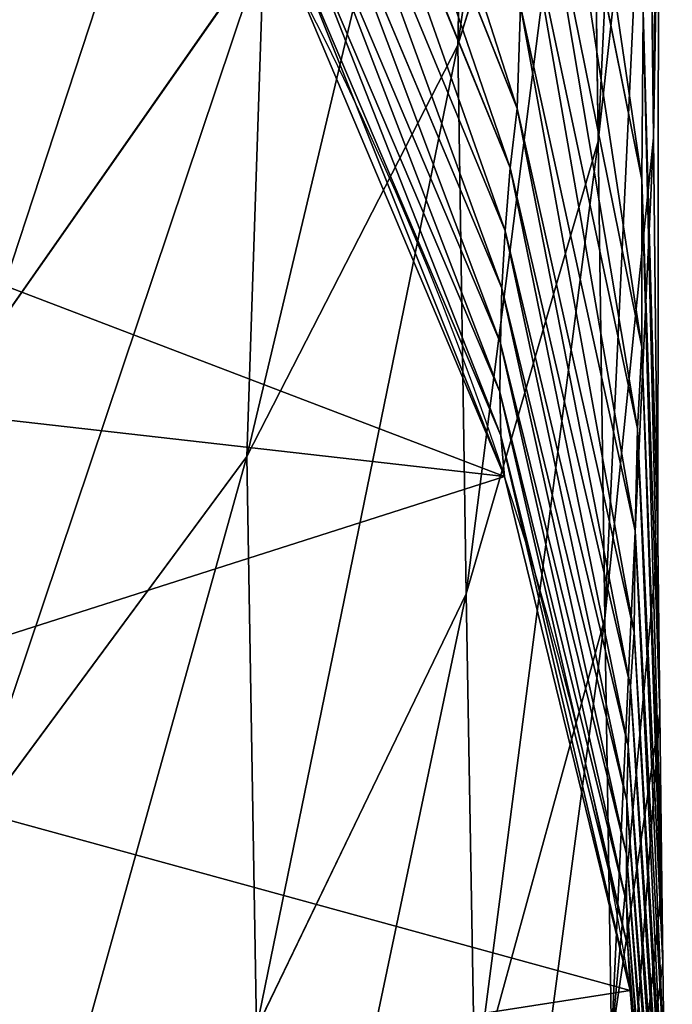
# Model space of a CAD drawing. Extents: x 0 to 21.4, y 0 to 18.7.
# Tile 19 of 256: x 11.998 to 12.303, y 1.814 to 2.274. Entities that reach past the tile are written whole.
import ezdxf

# ---------------------------------------------------------------- set-up
doc = ezdxf.new("R2010")
doc.units = 0
doc.header["$LTSCALE"] = 2.54
doc.layers.get('0').update_dxf_attribs({"color": 13, "linetype": 'CONTINUOUS'})

# ---------------------------------------------------------------- blocks, each defined once
blk = doc.blocks.new('GRUPUJ_36')
at = {"color": 0}
for p, q in [((13.59847529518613, 10.44924152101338, 1.55820412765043), (13.34923106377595, 10.435686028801, 1.480980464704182)), ((13.59847529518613, 10.44924152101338, 1.55820412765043), (13.34923106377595, 10.435686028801, 1.480980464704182)), ((13.64580927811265, 10.44989200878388, 1.465718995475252), (13.39667897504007, 10.43510345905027, 1.394975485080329)), ((13.64580927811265, 10.44989200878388, 1.465718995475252), (13.39667897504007, 10.43510345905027, 1.394975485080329)), ((13.669090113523, 10.45027832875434, 1.402263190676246), (13.42197636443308, 10.43344084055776, 1.334577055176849)), ((13.669090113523, 10.45027832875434, 1.402263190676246), (13.42197636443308, 10.43344084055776, 1.334577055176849)), ((13.69585960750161, 10.45072253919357, 1.32929846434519), (13.44998087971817, 10.43240965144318, 1.26510047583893)), ((13.69585960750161, 10.45072253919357, 1.32929846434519), (13.44998087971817, 10.43240965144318, 1.26510047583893)), ((13.72029755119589, 10.45112806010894, 1.262688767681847), (13.4754242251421, 10.43173508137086, 1.200906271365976)), ((13.72029755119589, 10.45112806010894, 1.262688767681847), (13.4754242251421, 10.43173508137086, 1.200906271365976)), ((13.74473549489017, 10.4515335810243, 1.196079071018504), (13.50035242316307, 10.43155994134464, 1.136316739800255)), ((13.74473549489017, 10.4515335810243, 1.196079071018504), (13.50035242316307, 10.43155994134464, 1.136316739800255)), ((13.76748304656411, 10.45204054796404, 1.099026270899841), (13.52299237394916, 10.43158832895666, 1.043909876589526)), ((13.76748304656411, 10.45204054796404, 1.099026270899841), (13.52299237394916, 10.43158832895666, 1.043909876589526)), ((13.78888038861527, 10.45251742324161, 1.007734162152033), (13.54384451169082, 10.43212971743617, 0.956439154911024)), ((13.78888038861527, 10.45251742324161, 1.007734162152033), (13.54384451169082, 10.43212971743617, 0.956439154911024)), ((13.59847529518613, 10.44924152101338, 1.55820412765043), (13.55114131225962, 10.44859103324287, 1.650689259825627)), ((13.59847529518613, 10.44924152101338, 1.55820412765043), (13.55114131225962, 10.44859103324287, 1.650689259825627)), ((13.35410038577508, 10.44616527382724, 1.959334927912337), (12.91387061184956, 10.44668608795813, 2.041580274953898)), ((13.16561216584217, 10.44413497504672, 2.176044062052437), (12.91387061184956, 10.44668608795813, 2.041580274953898)), ((13.35410038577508, 10.44616527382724, 1.959334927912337), (12.91387061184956, 10.44668608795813, 2.041580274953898)), ((13.16561216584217, 10.44413497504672, 2.176044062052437), (12.91387061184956, 10.44668608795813, 2.041580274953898)), ((13.35410038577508, 10.44616527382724, 1.959334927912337), (13.10645406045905, 10.4393822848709, 1.847080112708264)), ((13.35410038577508, 10.44616527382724, 1.959334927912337), (13.10645406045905, 10.4393822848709, 1.847080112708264)), ((13.35410038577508, 10.44616527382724, 1.959334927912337), (13.16561216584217, 10.44413497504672, 2.176044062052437)), ((13.35410038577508, 10.44616527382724, 1.959334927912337), (13.16561216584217, 10.44413497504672, 2.176044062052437)), ((13.43452791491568, 10.44712951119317, 1.840363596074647), (13.18508498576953, 10.43877026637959, 1.739668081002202)), ((13.43452791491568, 10.44712951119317, 1.840363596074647), (13.18508498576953, 10.43877026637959, 1.739668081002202)), ((13.51495544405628, 10.44809374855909, 1.721392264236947), (13.26346757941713, 10.43879744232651, 1.631631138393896)), ((13.51495544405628, 10.44809374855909, 1.721392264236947), (13.26346757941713, 10.43879744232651, 1.631631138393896)), ((13.55114131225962, 10.44859103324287, 1.650689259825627), (13.30144396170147, 10.43676290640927, 1.566426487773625)), ((13.55114131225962, 10.44859103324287, 1.650689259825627), (13.30144396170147, 10.43676290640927, 1.566426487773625)), ((13.43452791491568, 10.44712951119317, 1.840363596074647), (13.35410038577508, 10.44616527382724, 1.959334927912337)), ((13.43452791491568, 10.44712951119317, 1.840363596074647), (13.35410038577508, 10.44616527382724, 1.959334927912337)), ((13.58732212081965, 10.42461923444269, 2.035300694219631), (13.35410038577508, 10.44616527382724, 1.959334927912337)), ((13.58732212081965, 10.42461923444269, 2.035300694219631), (13.35410038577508, 10.44616527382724, 1.959334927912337)), ((13.51495544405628, 10.44809374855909, 1.721392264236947), (13.43452791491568, 10.44712951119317, 1.840363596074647)), ((13.51495544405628, 10.44809374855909, 1.721392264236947), (13.43452791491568, 10.44712951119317, 1.840363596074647)), ((13.55114131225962, 10.44859103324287, 1.650689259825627), (13.51495544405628, 10.44809374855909, 1.721392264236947)), ((13.55114131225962, 10.44859103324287, 1.650689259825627), (13.51495544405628, 10.44809374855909, 1.721392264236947)), ((13.74543204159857, 10.42418309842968, 1.798566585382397), (13.51495544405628, 10.44809374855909, 1.721392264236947)), ((13.74543204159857, 10.42418309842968, 1.798566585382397), (13.51495544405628, 10.44809374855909, 1.721392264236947)), ((13.16561216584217, 10.44413497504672, 2.176044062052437), (12.95226565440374, 10.44203274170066, 2.368329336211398)), ((13.16561216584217, 10.44413497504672, 2.176044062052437), (12.95226565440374, 10.44203274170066, 2.368329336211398)), ((13.16723254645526, 10.41832882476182, 2.475733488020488), (12.95226565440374, 10.44203274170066, 2.368329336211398)), ((13.16723254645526, 10.41832882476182, 2.475733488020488), (12.95226565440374, 10.44203274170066, 2.368329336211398)), ((13.3902304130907, 10.42150207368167, 2.268103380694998), (13.16561216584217, 10.44413497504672, 2.176044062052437)), ((13.3902304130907, 10.42150207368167, 2.268103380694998), (13.16561216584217, 10.44413497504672, 2.176044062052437)), ((13.18508498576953, 10.43877026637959, 1.739668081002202), (12.93914044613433, 10.38935892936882, 1.63808735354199)), ((13.18508498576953, 10.43877026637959, 1.739668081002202), (12.93914044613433, 10.38935892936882, 1.63808735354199)), ((13.26346757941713, 10.43879744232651, 1.631631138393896), (13.01545698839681, 10.38860644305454, 1.54172604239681)), ((13.26346757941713, 10.43879744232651, 1.631631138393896), (13.01545698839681, 10.38860644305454, 1.54172604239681)), ((13.30144396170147, 10.43676290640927, 1.566426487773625), (13.05558952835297, 10.38452169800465, 1.482337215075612)), ((13.30144396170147, 10.43676290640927, 1.566426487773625), (13.05558952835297, 10.38452169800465, 1.482337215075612)), ((13.34923106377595, 10.435686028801, 1.480980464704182), (13.10409069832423, 10.38203772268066, 1.404339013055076)), ((13.34923106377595, 10.435686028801, 1.480980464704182), (13.10409069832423, 10.38203772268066, 1.404339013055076)), ((13.18508498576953, 10.43877026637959, 1.739668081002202), (13.10645406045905, 10.4393822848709, 1.847080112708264)), ((13.18508498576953, 10.43877026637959, 1.739668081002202), (13.10645406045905, 10.4393822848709, 1.847080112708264)), ((13.26346757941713, 10.43879744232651, 1.631631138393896), (13.18508498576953, 10.43877026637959, 1.739668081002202)), ((13.26346757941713, 10.43879744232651, 1.631631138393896), (13.18508498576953, 10.43877026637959, 1.739668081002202)), ((13.30144396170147, 10.43676290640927, 1.566426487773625), (13.26346757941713, 10.43879744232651, 1.631631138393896)), ((13.30144396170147, 10.43676290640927, 1.566426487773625), (13.26346757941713, 10.43879744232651, 1.631631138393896)), ((13.34923106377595, 10.435686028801, 1.480980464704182), (13.30144396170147, 10.43676290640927, 1.566426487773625)), ((13.34923106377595, 10.435686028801, 1.480980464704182), (13.30144396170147, 10.43676290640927, 1.566426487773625)), ((13.39667897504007, 10.43510345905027, 1.394975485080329), (13.34923106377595, 10.435686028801, 1.480980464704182)), ((13.39667897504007, 10.43510345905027, 1.394975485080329), (13.34923106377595, 10.435686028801, 1.480980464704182)), ((13.39667897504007, 10.43510345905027, 1.394975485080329), (13.15189030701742, 10.3804457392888, 1.325151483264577)), ((13.39667897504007, 10.43510345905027, 1.394975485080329), (13.15189030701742, 10.3804457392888, 1.325151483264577)), ((13.42197636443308, 10.43344084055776, 1.334577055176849), (13.1796033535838, 10.37712436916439, 1.267871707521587)), ((13.42197636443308, 10.43344084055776, 1.334577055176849), (13.1796033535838, 10.37712436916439, 1.267871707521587)), ((13.44998087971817, 10.43240965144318, 1.26510047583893), (13.20917321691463, 10.37489430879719, 1.201958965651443)), ((13.44998087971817, 10.43240965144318, 1.26510047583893), (13.20917321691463, 10.37489430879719, 1.201958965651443)), ((13.4754242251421, 10.43173508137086, 1.200906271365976), (13.23591419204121, 10.37333993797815, 1.140155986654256)), ((13.4754242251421, 10.43173508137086, 1.200906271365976), (13.23591419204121, 10.37333993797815, 1.140155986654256)), ((13.50035242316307, 10.43155994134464, 1.136316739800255), (13.26156519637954, 10.37268680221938, 1.077517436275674)), ((13.50035242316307, 10.43155994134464, 1.136316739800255), (13.26156519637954, 10.37268680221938, 1.077517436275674)), ((13.52299237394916, 10.43158832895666, 1.043909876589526), (13.28431880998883, 10.37231661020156, 0.9898847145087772)), ((13.52299237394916, 10.43158832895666, 1.043909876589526), (13.28431880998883, 10.37231661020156, 0.9898847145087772)), ((13.54384451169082, 10.43212971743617, 0.956439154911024), (13.30478463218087, 10.37289715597, 0.9062883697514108)), ((13.54384451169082, 10.43212971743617, 0.956439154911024), (13.30478463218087, 10.37289715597, 0.9062883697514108)), ((13.42197636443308, 10.43344084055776, 1.334577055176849), (13.39667897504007, 10.43510345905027, 1.394975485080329)), ((13.42197636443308, 10.43344084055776, 1.334577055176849), (13.39667897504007, 10.43510345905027, 1.394975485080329)), ((13.44998087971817, 10.43240965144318, 1.26510047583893), (13.42197636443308, 10.43344084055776, 1.334577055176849)), ((13.44998087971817, 10.43240965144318, 1.26510047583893), (13.42197636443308, 10.43344084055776, 1.334577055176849)), ((13.4754242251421, 10.43173508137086, 1.200906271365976), (13.44998087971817, 10.43240965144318, 1.26510047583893)), ((13.4754242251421, 10.43173508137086, 1.200906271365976), (13.44998087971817, 10.43240965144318, 1.26510047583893)), ((13.50035242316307, 10.43155994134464, 1.136316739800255), (13.4754242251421, 10.43173508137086, 1.200906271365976)), ((13.50035242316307, 10.43155994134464, 1.136316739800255), (13.4754242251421, 10.43173508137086, 1.200906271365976)), ((13.52299237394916, 10.43158832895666, 1.043909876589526), (13.50035242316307, 10.43155994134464, 1.136316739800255)), ((13.52299237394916, 10.43158832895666, 1.043909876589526), (13.50035242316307, 10.43155994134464, 1.136316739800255)), ((13.54384451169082, 10.43212971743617, 0.956439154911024), (13.52299237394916, 10.43158832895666, 1.043909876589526)), ((13.54384451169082, 10.43212971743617, 0.956439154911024), (13.52299237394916, 10.43158832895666, 1.043909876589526)), ((13.56408572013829, 10.43325877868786, 0.8687780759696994), (13.54384451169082, 10.43212971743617, 0.956439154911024)), ((13.56408572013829, 10.43325877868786, 0.8687780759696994), (13.54384451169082, 10.43212971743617, 0.956439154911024)), ((13.3902304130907, 10.42150207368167, 2.268103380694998), (13.16723254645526, 10.41832882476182, 2.475733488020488)), ((13.3902304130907, 10.42150207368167, 2.268103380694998), (13.16723254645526, 10.41832882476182, 2.475733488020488)), ((13.58732212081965, 10.42461923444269, 2.035300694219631), (13.3902304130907, 10.42150207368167, 2.268103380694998)), ((13.58732212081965, 10.42461923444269, 2.035300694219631), (13.3902304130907, 10.42150207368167, 2.268103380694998)), ((13.61139493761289, 10.3606872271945, 2.358590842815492), (13.3902304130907, 10.42150207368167, 2.268103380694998)), ((13.61139493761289, 10.3606872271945, 2.358590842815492), (13.3902304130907, 10.42150207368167, 2.268103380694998)), ((13.16723254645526, 10.41832882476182, 2.475733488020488), (12.92151423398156, 10.41509829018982, 2.655266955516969)), ((13.16723254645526, 10.41832882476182, 2.475733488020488), (12.92151423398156, 10.41509829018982, 2.655266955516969)), ((13.37878315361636, 10.35670850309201, 2.582220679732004), (13.16723254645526, 10.41832882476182, 2.475733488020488)), ((13.37878315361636, 10.35670850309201, 2.582220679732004), (13.16723254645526, 10.41832882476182, 2.475733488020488)), ((13.12226557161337, 10.35266047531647, 2.776880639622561), (12.92151423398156, 10.41509829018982, 2.655266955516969)), ((13.12226557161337, 10.35266047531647, 2.776880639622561), (12.92151423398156, 10.41509829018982, 2.655266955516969)), ((13.15189030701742, 10.3804457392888, 1.325151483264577), (12.9174707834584, 10.28726470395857, 1.257966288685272)), ((13.15189030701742, 10.3804457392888, 1.325151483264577), (12.9174707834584, 10.28726470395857, 1.257966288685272)), ((13.15189030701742, 10.3804457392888, 1.325151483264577), (13.10409069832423, 10.38203772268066, 1.404339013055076)), ((13.15189030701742, 10.3804457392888, 1.325151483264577), (13.10409069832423, 10.38203772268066, 1.404339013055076)), ((13.1796033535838, 10.37712436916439, 1.267871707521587), (13.15189030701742, 10.3804457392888, 1.325151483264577)), ((13.1796033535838, 10.37712436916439, 1.267871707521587), (13.15189030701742, 10.3804457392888, 1.325151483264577)), ((13.1796033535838, 10.37712436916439, 1.267871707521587), (12.94793910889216, 10.28271561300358, 1.2037896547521)), ((13.1796033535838, 10.37712436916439, 1.267871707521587), (12.94793910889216, 10.28271561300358, 1.2037896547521)), ((13.20917321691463, 10.37489430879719, 1.201958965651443), (13.1796033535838, 10.37712436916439, 1.267871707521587)), ((13.20917321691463, 10.37489430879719, 1.201958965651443), (13.1796033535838, 10.37712436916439, 1.267871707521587)), ((13.20917321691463, 10.37489430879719, 1.201958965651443), (12.97936610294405, 10.27959272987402, 1.141428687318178)), ((13.20917321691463, 10.37489430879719, 1.201958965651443), (12.97936610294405, 10.27959272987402, 1.141428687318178)), ((13.23591419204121, 10.37333993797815, 1.140155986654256), (13.00766498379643, 10.27738051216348, 1.081933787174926)), ((13.23591419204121, 10.37333993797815, 1.140155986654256), (13.00766498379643, 10.27738051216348, 1.081933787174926)), ((13.26156519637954, 10.37268680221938, 1.077517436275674), (13.03425354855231, 10.27636381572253, 1.02112899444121)), ((13.26156519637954, 10.37268680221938, 1.077517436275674), (13.03425354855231, 10.27636381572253, 1.02112899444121)), ((13.28431880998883, 10.37231661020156, 0.9898847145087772), (13.05733928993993, 10.27568485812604, 0.9382810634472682)), ((13.28431880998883, 10.37231661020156, 0.9898847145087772), (13.05733928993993, 10.27568485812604, 0.9382810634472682)), ((13.30478463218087, 10.37289715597, 0.9062883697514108), (13.07758719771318, 10.27627824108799, 0.8585166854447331)), ((13.30478463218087, 10.37289715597, 0.9062883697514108), (13.07758719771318, 10.27627824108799, 0.8585166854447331)), ((13.23591419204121, 10.37333993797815, 1.140155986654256), (13.20917321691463, 10.37489430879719, 1.201958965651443)), ((13.23591419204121, 10.37333993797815, 1.140155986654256), (13.20917321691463, 10.37489430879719, 1.201958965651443)), ((13.26156519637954, 10.37268680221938, 1.077517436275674), (13.23591419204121, 10.37333993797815, 1.140155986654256)), ((13.26156519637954, 10.37268680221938, 1.077517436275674), (13.23591419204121, 10.37333993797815, 1.140155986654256)), ((13.28431880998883, 10.37231661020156, 0.9898847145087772), (13.26156519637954, 10.37268680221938, 1.077517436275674)), ((13.28431880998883, 10.37231661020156, 0.9898847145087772), (13.26156519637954, 10.37268680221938, 1.077517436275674)), ((13.30478463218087, 10.37289715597, 0.9062883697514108), (13.28431880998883, 10.37231661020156, 0.9898847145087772)), ((13.30478463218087, 10.37289715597, 0.9062883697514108), (13.28431880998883, 10.37231661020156, 0.9898847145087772)), ((13.32395577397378, 10.37453817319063, 0.8222877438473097), (13.30478463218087, 10.37289715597, 0.9062883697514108)), ((13.32395577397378, 10.37453817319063, 0.8222877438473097), (13.30478463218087, 10.37289715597, 0.9062883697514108)), ((13.12226557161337, 10.35266047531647, 2.776880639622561), (12.87763231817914, 10.35799771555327, 2.915453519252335)), ((13.12226557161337, 10.35266047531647, 2.776880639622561), (12.87763231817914, 10.35799771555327, 2.915453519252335)), ((13.61139493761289, 10.3606872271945, 2.358590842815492), (13.37878315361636, 10.35670850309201, 2.582220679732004)), ((13.61139493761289, 10.3606872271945, 2.358590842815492), (13.37878315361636, 10.35670850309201, 2.582220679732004)), ((13.37878315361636, 10.35670850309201, 2.582220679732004), (13.12226557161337, 10.35266047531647, 2.776880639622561)), ((13.37878315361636, 10.35670850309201, 2.582220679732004), (13.12226557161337, 10.35266047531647, 2.776880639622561)), ((13.31451252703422, 10.2541135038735, 2.89520650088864), (13.12226557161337, 10.35266047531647, 2.776880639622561)), ((13.31451252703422, 10.2541135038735, 2.89520650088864), (13.12226557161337, 10.35266047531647, 2.776880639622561)), ((13.58170839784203, 10.25868907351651, 2.685168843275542), (13.37878315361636, 10.35670850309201, 2.582220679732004)), ((13.58170839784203, 10.25868907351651, 2.685168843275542), (13.37878315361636, 10.35670850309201, 2.582220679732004)), ((13.31451252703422, 10.2541135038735, 2.89520650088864), (13.07616573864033, 10.26199133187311, 3.034508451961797)), ((13.26256001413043, 10.13140921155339, 3.146743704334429), (13.07616573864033, 10.26199133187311, 3.034508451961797)), ((13.31451252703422, 10.2541135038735, 2.89520650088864), (13.07616573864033, 10.26199133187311, 3.034508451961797)), ((13.26256001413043, 10.13140921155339, 3.146743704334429), (13.07616573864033, 10.26199133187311, 3.034508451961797)), ((13.58170839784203, 10.25868907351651, 2.685168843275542), (13.31451252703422, 10.2541135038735, 2.89520650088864)), ((13.58170839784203, 10.25868907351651, 2.685168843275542), (13.31451252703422, 10.2541135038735, 2.89520650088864)), ((13.4935213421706, 10.12188392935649, 3.007330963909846), (13.31451252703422, 10.2541135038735, 2.89520650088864)), ((13.4935213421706, 10.12188392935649, 3.007330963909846), (13.31451252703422, 10.2541135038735, 2.89520650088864))]:
    blk.add_line(p, q, dxfattribs=at)
at = {"color": 0, "extrusion": (0.1900753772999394, -2.686238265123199e-30, -0.9817694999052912)}
blk.add_arc((8.85, 13.7327025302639, 1.725258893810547), 1.602994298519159, 270.0000000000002, 3.053332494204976e-13, dxfattribs=at)
blk.add_arc((8.85, 13.7327025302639, 1.725258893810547), 1.602994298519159, 270.0000000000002, 3.053332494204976e-13, dxfattribs=at)
blk.add_arc((8.85, 13.7327025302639, 1.725258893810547), 1.602994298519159, 270.0000000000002, 3.053332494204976e-13, dxfattribs=at)
blk.add_arc((8.85, 13.7327025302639, 1.725258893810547), 1.602994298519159, 270.0000000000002, 3.053332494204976e-13, dxfattribs=at)
blk.add_arc((8.85, 13.7327025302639, 1.725258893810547), 1.602994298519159, 270.0000000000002, 3.053332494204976e-13, dxfattribs=at)
blk.add_arc((8.85, 13.7327025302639, 1.725258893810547), 1.602994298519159, 270.0000000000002, 3.053332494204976e-13, dxfattribs=at)
blk.add_arc((8.85, 13.7327025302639, 1.725258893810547), 1.602994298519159, 270.0000000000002, 3.053332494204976e-13, dxfattribs=at)
blk.add_arc((8.85, 13.7327025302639, 1.725258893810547), 1.602994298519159, 270.0000000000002, 3.053332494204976e-13, dxfattribs=at)
blk.add_arc((8.85, 13.7327025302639, 1.725258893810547), 1.602994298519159, 270.0000000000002, 3.053332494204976e-13, dxfattribs=at)
blk.add_arc((8.85, 13.7327025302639, 1.725258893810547), 1.602994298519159, 270.0000000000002, 3.053332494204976e-13, dxfattribs=at)
blk.add_arc((8.85, 13.7327025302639, 1.725258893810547), 1.602994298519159, 270.0000000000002, 3.053332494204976e-13, dxfattribs=at)
at = {"color": 0}
mesh = blk.add_polyface(dxfattribs=at)
corners = [(12.2558825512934, 9.100763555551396, 0.6155035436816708), (12.25588255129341, 8.599236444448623, 0.6155035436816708), (12.23650681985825, 8.85, 0.6117523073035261), (12.31353265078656, 9.345352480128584, 0.6266648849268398), (12.31353265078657, 8.354647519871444, 0.6266648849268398), (12.40803758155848, 9.577744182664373, 0.6449615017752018), (12.40803758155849, 8.122255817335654, 0.6449615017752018), (12.53707031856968, 9.792216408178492, 0.6699428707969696), (12.53707031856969, 7.907783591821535, 0.6699428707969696), (12.69745364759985, 9.983488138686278, 0.7009938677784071), (12.62640576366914, 8.850000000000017, 0.6872386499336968), (12.64098119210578, 9.038637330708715, 0.6900605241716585), (12.68434858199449, 9.222629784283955, 0.698456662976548), (12.75544008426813, 9.397446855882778, 0.7122203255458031), (12.8852383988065, 10.14684962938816, 0.737349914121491), (12.85250519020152, 9.558783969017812, 0.7310126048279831), (12.97315383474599, 9.7026684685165, 0.7543707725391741), (13.09580068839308, 10.27827837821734, 0.7781158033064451), (13.11441524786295, 9.825557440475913, 0.7817196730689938), (13.32395577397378, 10.37453817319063, 0.8222877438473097), (13.2728111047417, 9.924424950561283, 0.8123858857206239), (13.4444411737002, 9.996836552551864, 0.8456143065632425), (13.56408572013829, 10.43325877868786, 0.8687780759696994), (13.62507935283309, 10.04100923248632, 0.8805867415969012), (13.81027773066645, 10.45299429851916, 0.9164420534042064), (13.81027773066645, 10.05585531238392, 0.9164420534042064), (14.05646974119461, 10.43325877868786, 0.9641060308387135), (13.99547610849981, 10.04100923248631, 0.9522973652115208), (14.1761142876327, 9.996836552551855, 0.9872698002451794), (14.29659968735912, 10.37453817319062, 1.010596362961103), (14.3477443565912, 9.924424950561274, 1.020498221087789), (14.52475477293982, 10.27827837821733, 1.054768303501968), (14.50614021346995, 9.825557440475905, 1.05116443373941), (14.6474016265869, 9.70266846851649, 1.078513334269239), (14.73531706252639, 10.14684962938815, 1.095534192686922), (14.76805027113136, 9.558783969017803, 1.10187150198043), (14.92310181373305, 9.983488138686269, 1.131890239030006), (14.86511537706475, 9.39744685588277, 1.12066378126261), (14.93620687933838, 9.222629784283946, 1.134427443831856), (15.08348514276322, 9.792216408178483, 1.162941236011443), (14.97957426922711, 9.038637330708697, 1.142823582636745), (14.99414969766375, 8.85, 1.145645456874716), (12.69745364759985, 7.716511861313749, 0.7009938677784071), (12.64098119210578, 8.661362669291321, 0.6900605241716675), (12.6843485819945, 8.477370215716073, 0.698456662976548), (12.75544008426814, 8.30255314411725, 0.7122203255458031), (12.8852383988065, 7.553150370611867, 0.737349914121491), (12.85250519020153, 8.141216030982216, 0.7310126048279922), (12.973153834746, 7.997331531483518, 0.7543707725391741), (13.09580068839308, 7.42172162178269, 0.7781158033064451), (13.11441524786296, 7.874442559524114, 0.7817196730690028), (13.32395577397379, 7.325461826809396, 0.8222877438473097), (13.27281110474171, 7.775575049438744, 0.8123858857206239), (13.4444411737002, 7.703163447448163, 0.8456143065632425), (13.56408572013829, 7.266741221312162, 0.8687780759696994), (13.62507935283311, 7.658990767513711, 0.8805867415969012), (13.81027773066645, 7.247005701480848, 0.9164420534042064), (13.81027773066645, 7.64414468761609, 0.9164420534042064), (13.99547610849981, 7.658990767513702, 0.9522973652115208), (14.05646974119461, 7.266741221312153, 0.9641060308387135), (14.17611428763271, 7.703163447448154, 0.9872698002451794), (14.29659968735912, 7.325461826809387, 1.010596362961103), (14.34774435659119, 7.775575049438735, 1.020498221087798), (14.52475477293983, 7.42172162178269, 1.054768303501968), (14.50614021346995, 7.874442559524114, 1.05116443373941), (14.64740162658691, 7.997331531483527, 1.078513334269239), (14.7353170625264, 7.553150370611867, 1.095534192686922), (14.76805027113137, 8.141216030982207, 1.10187150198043), (14.92310181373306, 7.71651186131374, 1.131890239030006), (14.86511537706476, 8.30255314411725, 1.12066378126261), (14.93620687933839, 8.477370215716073, 1.134427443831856), (15.08348514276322, 7.907783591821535, 1.162941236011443), (14.97957426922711, 8.66136266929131, 1.142823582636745), (15.21251787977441, 9.577744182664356, 1.187922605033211), (15.21251787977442, 8.122255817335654, 1.187922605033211), (15.30702281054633, 9.345352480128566, 1.206219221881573), (15.30702281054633, 8.354647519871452, 1.206219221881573), (15.36467291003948, 9.100763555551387, 1.217380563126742), (15.36467291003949, 8.599236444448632, 1.217380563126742), (15.38404864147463, 8.850000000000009, 1.221131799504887)]
mesh.append_faces([[corners[k] for k in face] for face in [(0, 1, 2), (78, 77, 79)]], dxfattribs={"vtx0": -1, "color": 0})
mesh.append_faces([[corners[k] for k in face] for face in [(1, 3, 4), (4, 5, 6), (6, 7, 8), (10, 9, 11), (11, 9, 12), (12, 9, 13), (13, 14, 15), (15, 14, 16), (16, 17, 18), (18, 19, 20), (20, 19, 21), (21, 22, 23), (23, 24, 25), (25, 26, 27), (27, 26, 28), (28, 29, 30), (30, 31, 32), (32, 31, 33), (33, 34, 35), (35, 36, 37), (37, 36, 38), (38, 39, 40), (40, 39, 41), (42, 45, 46), (46, 48, 49), (49, 50, 51), (51, 53, 54), (54, 55, 56), (56, 58, 59), (59, 60, 61), (61, 62, 63), (63, 65, 66), (66, 67, 68), (68, 70, 71), (71, 73, 74), (74, 75, 76), (76, 77, 78)]], dxfattribs={"vtx0": -1, "vtx1": -1, "color": 0})
mesh.append_faces([[corners[k] for k in face] for face in [(8, 9, 10), (71, 41, 39)]], dxfattribs={"vtx0": -1, "vtx1": -1, "vtx2": -1, "color": 0})
mesh.append_faces([[corners[k] for k in face] for face in [(1, 0, 3), (4, 3, 5), (6, 5, 7), (8, 7, 9), (13, 9, 14), (16, 14, 17), (18, 17, 19), (21, 19, 22), (23, 22, 24), (25, 24, 26), (28, 26, 29), (30, 29, 31), (33, 31, 34), (35, 34, 36), (38, 36, 39), (10, 42, 8), (42, 10, 43), (42, 43, 44), (42, 44, 45), (46, 45, 47), (46, 47, 48), (49, 48, 50), (51, 50, 52), (51, 52, 53), (54, 53, 55), (56, 55, 57), (56, 57, 58), (59, 58, 60), (61, 60, 62), (63, 62, 64), (63, 64, 65), (66, 65, 67), (68, 67, 69), (68, 69, 70), (71, 70, 72), (71, 72, 41), (71, 39, 73), (74, 73, 75), (76, 75, 77)]], dxfattribs={"vtx0": -1, "vtx2": -1, "color": 0})
mesh = blk.add_polyface(dxfattribs=at)
corners = [(12.69865268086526, 10.45237397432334, 2.213607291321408), (13.16561216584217, 10.44413497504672, 2.176044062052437), (12.91387061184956, 10.44668608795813, 2.041580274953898), (12.95226565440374, 10.44203274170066, 2.368329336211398)]
mesh.append_faces([[corners[k] for k in face] for face in [(0, 1, 2), (1, 0, 3)]], dxfattribs={"vtx0": -1, "color": 0})
mesh = blk.add_polyface(dxfattribs=at)
corners = [(13.30144396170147, 10.43676290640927, 1.566426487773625), (13.59847529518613, 10.44924152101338, 1.55820412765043), (13.34923106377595, 10.435686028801, 1.480980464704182), (13.55114131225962, 10.44859103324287, 1.650689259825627)]
mesh.append_faces([[corners[k] for k in face] for face in [(0, 1, 2), (1, 0, 3)]], dxfattribs={"vtx0": -1, "color": 0})
mesh = blk.add_polyface(dxfattribs=at)
corners = [(13.34923106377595, 10.435686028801, 1.480980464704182), (13.64580927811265, 10.44989200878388, 1.465718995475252), (13.39667897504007, 10.43510345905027, 1.394975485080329), (13.59847529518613, 10.44924152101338, 1.55820412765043)]
mesh.append_faces([[corners[k] for k in face] for face in [(0, 1, 2), (1, 0, 3)]], dxfattribs={"vtx0": -1, "color": 0})
mesh = blk.add_polyface(dxfattribs=at)
corners = [(13.39667897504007, 10.43510345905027, 1.394975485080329), (13.669090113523, 10.45027832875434, 1.402263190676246), (13.42197636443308, 10.43344084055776, 1.334577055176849), (13.64580927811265, 10.44989200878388, 1.465718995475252)]
mesh.append_faces([[corners[k] for k in face] for face in [(0, 1, 2), (1, 0, 3)]], dxfattribs={"vtx0": -1, "color": 0})
mesh = blk.add_polyface(dxfattribs=at)
corners = [(13.42197636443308, 10.43344084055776, 1.334577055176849), (13.69585960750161, 10.45072253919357, 1.32929846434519), (13.44998087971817, 10.43240965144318, 1.26510047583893), (13.669090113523, 10.45027832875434, 1.402263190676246)]
mesh.append_faces([[corners[k] for k in face] for face in [(0, 1, 2), (1, 0, 3)]], dxfattribs={"vtx0": -1, "color": 0})
mesh = blk.add_polyface(dxfattribs=at)
corners = [(13.44998087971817, 10.43240965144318, 1.26510047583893), (13.72029755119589, 10.45112806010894, 1.262688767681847), (13.4754242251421, 10.43173508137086, 1.200906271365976), (13.69585960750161, 10.45072253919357, 1.32929846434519)]
mesh.append_faces([[corners[k] for k in face] for face in [(0, 1, 2), (1, 0, 3)]], dxfattribs={"vtx0": -1, "color": 0})
mesh = blk.add_polyface(dxfattribs=at)
corners = [(13.4754242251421, 10.43173508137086, 1.200906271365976), (13.74473549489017, 10.4515335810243, 1.196079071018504), (13.50035242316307, 10.43155994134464, 1.136316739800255), (13.72029755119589, 10.45112806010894, 1.262688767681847)]
mesh.append_faces([[corners[k] for k in face] for face in [(0, 1, 2), (1, 0, 3)]], dxfattribs={"vtx0": -1, "color": 0})
mesh = blk.add_polyface(dxfattribs=at)
corners = [(13.50035242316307, 10.43155994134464, 1.136316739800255), (13.76748304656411, 10.45204054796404, 1.099026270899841), (13.52299237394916, 10.43158832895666, 1.043909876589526), (13.74473549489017, 10.4515335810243, 1.196079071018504)]
mesh.append_faces([[corners[k] for k in face] for face in [(0, 1, 2), (1, 0, 3)]], dxfattribs={"vtx0": -1, "color": 0})
mesh = blk.add_polyface(dxfattribs=at)
corners = [(13.59847529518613, 10.44924152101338, 1.55820412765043), (13.87618557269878, 10.42592097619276, 1.545844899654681), (13.64580927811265, 10.44989200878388, 1.465718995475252), (13.74543204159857, 10.42418309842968, 1.798566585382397), (13.55114131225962, 10.44859103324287, 1.650689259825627), (13.51495544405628, 10.44809374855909, 1.721392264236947)]
mesh.append_faces([[corners[k] for k in face] for face in [(0, 1, 2), (3, 4, 5)]], dxfattribs={"vtx0": -1, "color": 0})
mesh.append_faces([[corners[k] for k in face] for face in [(1, 0, 3)]], dxfattribs={"vtx0": -1, "vtx1": -1, "color": 0})
mesh.append_faces([[corners[k] for k in face] for face in [(3, 0, 4)]], dxfattribs={"vtx0": -1, "vtx2": -1, "color": 0})
mesh = blk.add_polyface(dxfattribs=at)
corners = [(13.52299237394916, 10.43158832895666, 1.043909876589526), (13.78888038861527, 10.45251742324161, 1.007734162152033), (13.54384451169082, 10.43212971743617, 0.956439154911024), (13.76748304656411, 10.45204054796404, 1.099026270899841)]
mesh.append_faces([[corners[k] for k in face] for face in [(0, 1, 2), (1, 0, 3)]], dxfattribs={"vtx0": -1, "color": 0})
mesh = blk.add_polyface(dxfattribs=at)
corners = [(13.54384451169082, 10.43212971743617, 0.956439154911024), (13.81027773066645, 10.45299429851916, 0.9164420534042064), (13.56408572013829, 10.43325877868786, 0.8687780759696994), (13.78888038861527, 10.45251742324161, 1.007734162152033)]
mesh.append_faces([[corners[k] for k in face] for face in [(0, 1, 2), (1, 0, 3)]], dxfattribs={"vtx0": -1, "color": 0})
mesh = blk.add_polyface(dxfattribs=at)
corners = [(12.91387061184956, 10.44668608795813, 2.041580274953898), (13.35410038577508, 10.44616527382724, 1.959334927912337), (13.10645406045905, 10.4393822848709, 1.847080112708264)]
mesh.append_faces([[corners[k] for k in face] for face in [(0, 1, 2)]], dxfattribs={"color": 0})
mesh = blk.add_polyface(dxfattribs=at)
corners = [(13.16561216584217, 10.44413497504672, 2.176044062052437), (13.35410038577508, 10.44616527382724, 1.959334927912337), (12.91387061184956, 10.44668608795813, 2.041580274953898)]
mesh.append_faces([[corners[k] for k in face] for face in [(0, 1, 2)]], dxfattribs={"color": 0})
mesh = blk.add_polyface(dxfattribs=at)
corners = [(13.10645406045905, 10.4393822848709, 1.847080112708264), (13.43452791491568, 10.44712951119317, 1.840363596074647), (13.18508498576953, 10.43877026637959, 1.739668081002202), (13.35410038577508, 10.44616527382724, 1.959334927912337)]
mesh.append_faces([[corners[k] for k in face] for face in [(0, 1, 2), (1, 0, 3)]], dxfattribs={"vtx0": -1, "color": 0})
mesh = blk.add_polyface(dxfattribs=at)
corners = [(13.16561216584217, 10.44413497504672, 2.176044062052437), (13.58732212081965, 10.42461923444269, 2.035300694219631), (13.35410038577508, 10.44616527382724, 1.959334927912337), (13.3902304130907, 10.42150207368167, 2.268103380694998)]
mesh.append_faces([[corners[k] for k in face] for face in [(0, 1, 2), (1, 0, 3)]], dxfattribs={"vtx0": -1, "color": 0})
mesh = blk.add_polyface(dxfattribs=at)
corners = [(13.18508498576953, 10.43877026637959, 1.739668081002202), (13.51495544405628, 10.44809374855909, 1.721392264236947), (13.26346757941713, 10.43879744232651, 1.631631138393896), (13.43452791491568, 10.44712951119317, 1.840363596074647)]
mesh.append_faces([[corners[k] for k in face] for face in [(0, 1, 2), (1, 0, 3)]], dxfattribs={"vtx0": -1, "color": 0})
mesh = blk.add_polyface(dxfattribs=at)
corners = [(13.26346757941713, 10.43879744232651, 1.631631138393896), (13.55114131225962, 10.44859103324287, 1.650689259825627), (13.30144396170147, 10.43676290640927, 1.566426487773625), (13.51495544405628, 10.44809374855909, 1.721392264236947)]
mesh.append_faces([[corners[k] for k in face] for face in [(0, 1, 2), (1, 0, 3)]], dxfattribs={"vtx0": -1, "color": 0})
mesh = blk.add_polyface(dxfattribs=at)
corners = [(13.43452791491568, 10.44712951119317, 1.840363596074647), (13.74543204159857, 10.42418309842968, 1.798566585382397), (13.51495544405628, 10.44809374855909, 1.721392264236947), (13.58732212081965, 10.42461923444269, 2.035300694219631), (13.35410038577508, 10.44616527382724, 1.959334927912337)]
mesh.append_faces([[corners[k] for k in face] for face in [(0, 1, 2), (3, 0, 4)]], dxfattribs={"vtx0": -1, "color": 0})
mesh.append_faces([[corners[k] for k in face] for face in [(1, 0, 3)]], dxfattribs={"vtx0": -1, "vtx1": -1, "color": 0})
mesh = blk.add_polyface(dxfattribs=at)
corners = [(12.71720167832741, 10.43988952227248, 2.533359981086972), (13.16723254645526, 10.41832882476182, 2.475733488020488), (12.95226565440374, 10.44203274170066, 2.368329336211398), (12.92151423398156, 10.41509829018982, 2.655266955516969)]
mesh.append_faces([[corners[k] for k in face] for face in [(0, 1, 2), (1, 0, 3)]], dxfattribs={"vtx0": -1, "color": 0})
mesh = blk.add_polyface(dxfattribs=at)
corners = [(12.95226565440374, 10.44203274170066, 2.368329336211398), (13.3902304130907, 10.42150207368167, 2.268103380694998), (13.16561216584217, 10.44413497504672, 2.176044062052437), (13.16723254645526, 10.41832882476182, 2.475733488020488)]
mesh.append_faces([[corners[k] for k in face] for face in [(0, 1, 2), (1, 0, 3)]], dxfattribs={"vtx0": -1, "color": 0})
mesh = blk.add_polyface(dxfattribs=at)
corners = [(12.86235265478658, 10.3912648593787, 1.733120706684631), (13.18508498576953, 10.43877026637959, 1.739668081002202), (12.93914044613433, 10.38935892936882, 1.63808735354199), (13.10645406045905, 10.4393822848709, 1.847080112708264)]
mesh.append_faces([[corners[k] for k in face] for face in [(0, 1, 2), (1, 0, 3)]], dxfattribs={"vtx0": -1, "color": 0})
mesh = blk.add_polyface(dxfattribs=at)
corners = [(12.93914044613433, 10.38935892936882, 1.63808735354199), (13.26346757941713, 10.43879744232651, 1.631631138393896), (13.01545698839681, 10.38860644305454, 1.54172604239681), (13.18508498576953, 10.43877026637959, 1.739668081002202)]
mesh.append_faces([[corners[k] for k in face] for face in [(0, 1, 2), (1, 0, 3)]], dxfattribs={"vtx0": -1, "color": 0})
mesh = blk.add_polyface(dxfattribs=at)
corners = [(13.01545698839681, 10.38860644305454, 1.54172604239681), (13.30144396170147, 10.43676290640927, 1.566426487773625), (13.05558952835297, 10.38452169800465, 1.482337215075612), (13.26346757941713, 10.43879744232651, 1.631631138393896)]
mesh.append_faces([[corners[k] for k in face] for face in [(0, 1, 2), (1, 0, 3)]], dxfattribs={"vtx0": -1, "color": 0})
mesh = blk.add_polyface(dxfattribs=at)
corners = [(13.05558952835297, 10.38452169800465, 1.482337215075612), (13.34923106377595, 10.435686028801, 1.480980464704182), (13.10409069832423, 10.38203772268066, 1.404339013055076), (13.30144396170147, 10.43676290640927, 1.566426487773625)]
mesh.append_faces([[corners[k] for k in face] for face in [(0, 1, 2), (1, 0, 3)]], dxfattribs={"vtx0": -1, "color": 0})
mesh = blk.add_polyface(dxfattribs=at)
corners = [(13.10409069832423, 10.38203772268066, 1.404339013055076), (13.39667897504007, 10.43510345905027, 1.394975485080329), (13.15189030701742, 10.3804457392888, 1.325151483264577), (13.34923106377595, 10.435686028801, 1.480980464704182)]
mesh.append_faces([[corners[k] for k in face] for face in [(0, 1, 2), (1, 0, 3)]], dxfattribs={"vtx0": -1, "color": 0})
mesh = blk.add_polyface(dxfattribs=at)
corners = [(13.15189030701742, 10.3804457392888, 1.325151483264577), (13.42197636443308, 10.43344084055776, 1.334577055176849), (13.1796033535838, 10.37712436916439, 1.267871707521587), (13.39667897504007, 10.43510345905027, 1.394975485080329)]
mesh.append_faces([[corners[k] for k in face] for face in [(0, 1, 2), (1, 0, 3)]], dxfattribs={"vtx0": -1, "color": 0})
mesh = blk.add_polyface(dxfattribs=at)
corners = [(13.1796033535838, 10.37712436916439, 1.267871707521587), (13.44998087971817, 10.43240965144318, 1.26510047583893), (13.20917321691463, 10.37489430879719, 1.201958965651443), (13.42197636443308, 10.43344084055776, 1.334577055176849)]
mesh.append_faces([[corners[k] for k in face] for face in [(0, 1, 2), (1, 0, 3)]], dxfattribs={"vtx0": -1, "color": 0})
mesh = blk.add_polyface(dxfattribs=at)
corners = [(13.20917321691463, 10.37489430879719, 1.201958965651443), (13.4754242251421, 10.43173508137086, 1.200906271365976), (13.23591419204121, 10.37333993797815, 1.140155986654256), (13.44998087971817, 10.43240965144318, 1.26510047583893)]
mesh.append_faces([[corners[k] for k in face] for face in [(0, 1, 2), (1, 0, 3)]], dxfattribs={"vtx0": -1, "color": 0})
mesh = blk.add_polyface(dxfattribs=at)
corners = [(13.23591419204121, 10.37333993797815, 1.140155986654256), (13.50035242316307, 10.43155994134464, 1.136316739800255), (13.26156519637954, 10.37268680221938, 1.077517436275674), (13.4754242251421, 10.43173508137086, 1.200906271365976)]
mesh.append_faces([[corners[k] for k in face] for face in [(0, 1, 2), (1, 0, 3)]], dxfattribs={"vtx0": -1, "color": 0})
mesh = blk.add_polyface(dxfattribs=at)
corners = [(13.26156519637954, 10.37268680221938, 1.077517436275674), (13.52299237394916, 10.43158832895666, 1.043909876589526), (13.28431880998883, 10.37231661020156, 0.9898847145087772), (13.50035242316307, 10.43155994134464, 1.136316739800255)]
mesh.append_faces([[corners[k] for k in face] for face in [(0, 1, 2), (1, 0, 3)]], dxfattribs={"vtx0": -1, "color": 0})
mesh = blk.add_polyface(dxfattribs=at)
corners = [(13.28431880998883, 10.37231661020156, 0.9898847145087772), (13.54384451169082, 10.43212971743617, 0.956439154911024), (13.30478463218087, 10.37289715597, 0.9062883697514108), (13.52299237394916, 10.43158832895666, 1.043909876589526)]
mesh.append_faces([[corners[k] for k in face] for face in [(0, 1, 2), (1, 0, 3)]], dxfattribs={"vtx0": -1, "color": 0})
mesh = blk.add_polyface(dxfattribs=at)
corners = [(13.30478463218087, 10.37289715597, 0.9062883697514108), (13.56408572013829, 10.43325877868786, 0.8687780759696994), (13.32395577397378, 10.37453817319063, 0.8222877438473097), (13.54384451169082, 10.43212971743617, 0.956439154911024)]
mesh.append_faces([[corners[k] for k in face] for face in [(0, 1, 2), (1, 0, 3)]], dxfattribs={"vtx0": -1, "color": 0})
mesh = blk.add_polyface(dxfattribs=at)
corners = [(13.16723254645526, 10.41832882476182, 2.475733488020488), (13.61139493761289, 10.3606872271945, 2.358590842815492), (13.3902304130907, 10.42150207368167, 2.268103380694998), (13.37878315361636, 10.35670850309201, 2.582220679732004)]
mesh.append_faces([[corners[k] for k in face] for face in [(0, 1, 2), (1, 0, 3)]], dxfattribs={"vtx0": -1, "color": 0})
mesh = blk.add_polyface(dxfattribs=at)
corners = [(13.3902304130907, 10.42150207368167, 2.268103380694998), (13.81686335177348, 10.3646245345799, 2.109030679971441), (13.58732212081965, 10.42461923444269, 2.035300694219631), (13.61139493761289, 10.3606872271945, 2.358590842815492)]
mesh.append_faces([[corners[k] for k in face] for face in [(0, 1, 2), (1, 0, 3)]], dxfattribs={"vtx0": -1, "color": 0})
mesh = blk.add_polyface(dxfattribs=at)
corners = [(12.67184830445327, 10.41706436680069, 2.792510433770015), (13.12226557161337, 10.35266047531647, 2.776880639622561), (12.92151423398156, 10.41509829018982, 2.655266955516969), (12.87763231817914, 10.35799771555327, 2.915453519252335)]
mesh.append_faces([[corners[k] for k in face] for face in [(0, 1, 2), (1, 0, 3)]], dxfattribs={"vtx0": -1, "color": 0})
mesh = blk.add_polyface(dxfattribs=at)
corners = [(12.92151423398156, 10.41509829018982, 2.655266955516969), (13.37878315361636, 10.35670850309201, 2.582220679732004), (13.16723254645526, 10.41832882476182, 2.475733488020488), (13.12226557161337, 10.35266047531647, 2.776880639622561)]
mesh.append_faces([[corners[k] for k in face] for face in [(0, 1, 2), (1, 0, 3)]], dxfattribs={"vtx0": -1, "color": 0})
mesh = blk.add_polyface(dxfattribs=at)
corners = [(12.86909036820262, 10.28961760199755, 1.33016693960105), (13.15189030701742, 10.3804457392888, 1.325151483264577), (12.9174707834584, 10.28726470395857, 1.257966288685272), (13.10409069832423, 10.38203772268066, 1.404339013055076)]
mesh.append_faces([[corners[k] for k in face] for face in [(0, 1, 2), (1, 0, 3)]], dxfattribs={"vtx0": -1, "color": 0})
mesh = blk.add_polyface(dxfattribs=at)
corners = [(12.9174707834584, 10.28726470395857, 1.257966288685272), (13.1796033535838, 10.37712436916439, 1.267871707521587), (12.94793910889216, 10.28271561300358, 1.2037896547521), (13.15189030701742, 10.3804457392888, 1.325151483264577)]
mesh.append_faces([[corners[k] for k in face] for face in [(0, 1, 2), (1, 0, 3)]], dxfattribs={"vtx0": -1, "color": 0})
mesh = blk.add_polyface(dxfattribs=at)
corners = [(12.94793910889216, 10.28271561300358, 1.2037896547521), (13.20917321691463, 10.37489430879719, 1.201958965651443), (12.97936610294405, 10.27959272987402, 1.141428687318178), (13.1796033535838, 10.37712436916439, 1.267871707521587)]
mesh.append_faces([[corners[k] for k in face] for face in [(0, 1, 2), (1, 0, 3)]], dxfattribs={"vtx0": -1, "color": 0})
mesh = blk.add_polyface(dxfattribs=at)
corners = [(12.97936610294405, 10.27959272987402, 1.141428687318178), (13.23591419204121, 10.37333993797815, 1.140155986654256), (13.00766498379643, 10.27738051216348, 1.081933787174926), (13.20917321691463, 10.37489430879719, 1.201958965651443)]
mesh.append_faces([[corners[k] for k in face] for face in [(0, 1, 2), (1, 0, 3)]], dxfattribs={"vtx0": -1, "color": 0})
mesh = blk.add_polyface(dxfattribs=at)
corners = [(13.00766498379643, 10.27738051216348, 1.081933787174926), (13.26156519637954, 10.37268680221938, 1.077517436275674), (13.03425354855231, 10.27636381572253, 1.02112899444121), (13.23591419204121, 10.37333993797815, 1.140155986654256)]
mesh.append_faces([[corners[k] for k in face] for face in [(0, 1, 2), (1, 0, 3)]], dxfattribs={"vtx0": -1, "color": 0})
mesh = blk.add_polyface(dxfattribs=at)
corners = [(13.03425354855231, 10.27636381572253, 1.02112899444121), (13.28431880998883, 10.37231661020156, 0.9898847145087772), (13.05733928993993, 10.27568485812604, 0.9382810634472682), (13.26156519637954, 10.37268680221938, 1.077517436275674)]
mesh.append_faces([[corners[k] for k in face] for face in [(0, 1, 2), (1, 0, 3)]], dxfattribs={"vtx0": -1, "color": 0})
mesh = blk.add_polyface(dxfattribs=at)
corners = [(13.05733928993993, 10.27568485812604, 0.9382810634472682), (13.30478463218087, 10.37289715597, 0.9062883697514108), (13.07758719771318, 10.27627824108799, 0.8585166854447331), (13.28431880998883, 10.37231661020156, 0.9898847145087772)]
mesh.append_faces([[corners[k] for k in face] for face in [(0, 1, 2), (1, 0, 3)]], dxfattribs={"vtx0": -1, "color": 0})
mesh = blk.add_polyface(dxfattribs=at)
corners = [(13.07758719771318, 10.27627824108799, 0.8585166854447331), (13.32395577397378, 10.37453817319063, 0.8222877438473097), (13.09580068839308, 10.27827837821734, 0.7781158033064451), (13.30478463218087, 10.37289715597, 0.9062883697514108)]
mesh.append_faces([[corners[k] for k in face] for face in [(0, 1, 2), (1, 0, 3)]], dxfattribs={"vtx0": -1, "color": 0})
mesh = blk.add_polyface(dxfattribs=at)
corners = [(12.87763231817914, 10.35799771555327, 2.915453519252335), (13.31451252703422, 10.2541135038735, 2.89520650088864), (13.12226557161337, 10.35266047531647, 2.776880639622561), (13.07616573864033, 10.26199133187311, 3.034508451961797)]
mesh.append_faces([[corners[k] for k in face] for face in [(0, 1, 2), (1, 0, 3)]], dxfattribs={"vtx0": -1, "color": 0})
mesh = blk.add_polyface(dxfattribs=at)
corners = [(13.37878315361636, 10.35670850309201, 2.582220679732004), (13.82365993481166, 10.26318789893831, 2.44527834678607), (13.61139493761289, 10.3606872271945, 2.358590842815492), (13.58170839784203, 10.25868907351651, 2.685168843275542)]
mesh.append_faces([[corners[k] for k in face] for face in [(0, 1, 2), (1, 0, 3)]], dxfattribs={"vtx0": -1, "color": 0})
mesh = blk.add_polyface(dxfattribs=at)
corners = [(13.12226557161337, 10.35266047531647, 2.776880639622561), (13.58170839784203, 10.25868907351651, 2.685168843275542), (13.37878315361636, 10.35670850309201, 2.582220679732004), (13.31451252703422, 10.2541135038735, 2.89520650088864)]
mesh.append_faces([[corners[k] for k in face] for face in [(0, 1, 2), (1, 0, 3)]], dxfattribs={"vtx0": -1, "color": 0})
mesh = blk.add_polyface(dxfattribs=at)
corners = [(12.8274052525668, 10.27436776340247, 3.151557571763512), (13.26256001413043, 10.13140921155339, 3.146743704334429), (13.07616573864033, 10.26199133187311, 3.034508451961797), (13.02275608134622, 10.1461038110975, 3.267397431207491)]
mesh.append_faces([[corners[k] for k in face] for face in [(0, 1, 2), (1, 0, 3)]], dxfattribs={"vtx0": -1, "color": 0})
mesh = blk.add_polyface(dxfattribs=at)
corners = [(13.07616573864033, 10.26199133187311, 3.034508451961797), (13.4935213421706, 10.12188392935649, 3.007330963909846), (13.31451252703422, 10.2541135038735, 2.89520650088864), (13.26256001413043, 10.13140921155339, 3.146743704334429)]
mesh.append_faces([[corners[k] for k in face] for face in [(0, 1, 2), (1, 0, 3)]], dxfattribs={"vtx0": -1, "color": 0})
mesh = blk.add_polyface(dxfattribs=at)
corners = [(13.31451252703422, 10.2541135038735, 2.89520650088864), (13.77101158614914, 10.1266840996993, 2.782043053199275), (13.58170839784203, 10.25868907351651, 2.685168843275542), (13.4935213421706, 10.12188392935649, 3.007330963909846)]
mesh.append_faces([[corners[k] for k in face] for face in [(0, 1, 2), (1, 0, 3)]], dxfattribs={"vtx0": -1, "color": 0})
blk = doc.blocks.new('GRUPUJ_37')
at = {"color": 0}
blk.add_blockref('GRUPUJ_36', (-9.023892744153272e-15, 0, -0.6117523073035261), dxfattribs=at)
blk = doc.blocks.new('KOMPONENT_7')
at = {"color": 253, "rotation": 270.0000000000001}
blk.add_blockref('GRUPUJ_37', (1.849999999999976, 15.38404864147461, 1.11856380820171), dxfattribs=at)

msp = doc.modelspace()

# ---------------------------------------------------------------- block references
at = {"color": 0}
msp.add_blockref('KOMPONENT_7', (0, 0), dxfattribs=at)

doc.saveas('drawing.dxf')
